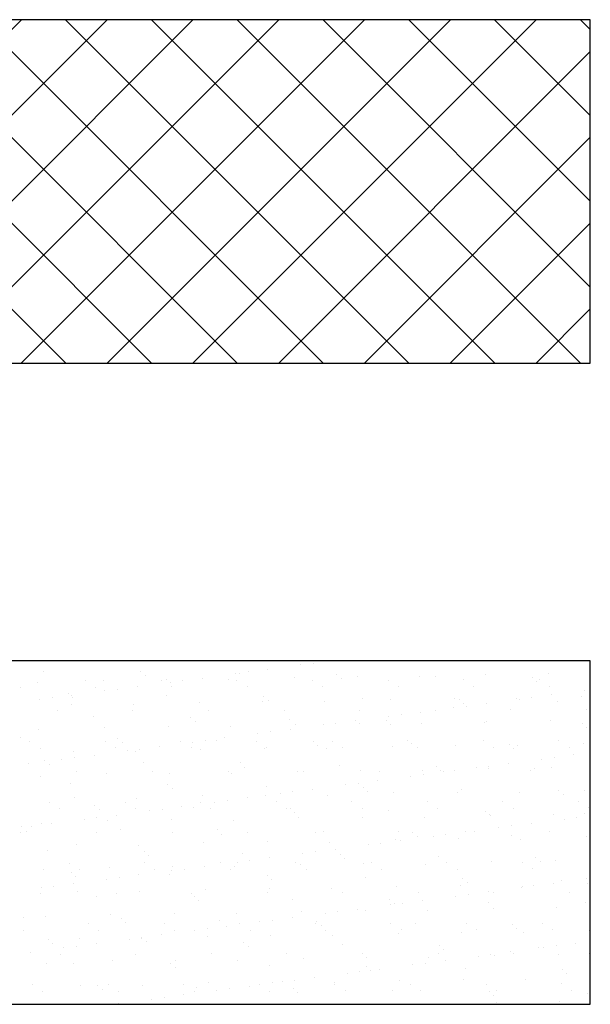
# Model space of a CAD drawing. Header units: millimetres. Extents: x -7023 to 53801, y 9849 to 33561.
# Tile 74 of 256: x 9531 to 9591, y 20913 to 21016. Entities that reach past the tile are written whole.
import ezdxf

# ---------------------------------------------------------------- set-up
doc = ezdxf.new("R2010")
doc.units = ezdxf.units.MM
doc.layers.add('.IE_podklad', color=252, linetype='Continuous')

msp = doc.modelspace()

# ---------------------------------------------------------------- linework, layer by layer
at = {"layer": '.IE_podklad'}
for p, q in [((9590.63, 21016.4), (9471.12, 21016.4)), ((9495.16, 20980.47), (9531.09, 21016.4)), ((9535.73, 20980.47), (9499.8, 21016.4)), ((9504.14, 20980.47), (9540.07, 21016.4)), ((9544.71, 20980.47), (9508.78, 21016.4)), ((9513.12, 20980.47), (9549.05, 21016.4)), ((9553.69, 20980.47), (9517.76, 21016.4)), ((9522.1, 20980.47), (9558.03, 21016.4)), ((9562.67, 20980.47), (9526.74, 21016.4)), ((9531.08, 20980.47), (9567.01, 21016.4)), ((9571.65, 20980.47), (9535.72, 21016.4)), ((9540.06, 20980.47), (9575.99, 21016.4)), ((9580.63, 20980.47), (9544.7, 21016.4)), ((9549.04, 20980.47), (9584.97, 21016.4)), ((9589.61, 20980.47), (9553.68, 21016.4)), ((9590.63, 20988.43), (9562.66, 21016.4)), ((9590.63, 20997.41), (9571.64, 21016.4)), ((9590.63, 21006.39), (9580.62, 21016.4)), ((9590.63, 21015.37), (9589.6, 21016.4)), ((9590.63, 20980.47), (9590.63, 21016.4)), ((9558.02, 20980.47), (9590.63, 21013.08)), ((9567, 20980.47), (9590.63, 21004.1)), ((9575.98, 20980.47), (9590.63, 20995.12)), ((9584.96, 20980.47), (9590.63, 20986.14)), ((9471.12, 20980.47), (9590.63, 20980.47)), ((9590.63, 20949.34), (9471.12, 20949.34)), ((9560.34, 20948.9), (9560.34, 20948.9)), ((9561.66, 20949.07), (9561.66, 20949.07)), ((9590.63, 20913.41), (9590.63, 20949.34)), ((9533.45, 20948.27), (9533.45, 20948.27)), ((9543.61, 20948.19), (9543.61, 20948.19)), ((9553.5, 20948), (9553.5, 20948)), ((9553.92, 20947.96), (9553.92, 20947.96)), ((9554.83, 20948.17), (9554.83, 20948.17)), ((9556.89, 20948.44), (9556.89, 20948.44)), ((9564.09, 20947.88), (9564.09, 20947.88)), ((9579.65, 20947.9), (9579.65, 20947.9)), ((9586.3, 20947.99), (9586.3, 20947.99)), ((9532.77, 20947.05), (9532.77, 20947.05)), ((9537.83, 20947.27), (9537.83, 20947.27)), ((9539.64, 20947.3), (9539.64, 20947.3)), ((9544.08, 20947.76), (9544.08, 20947.76)), ((9545.74, 20947.28), (9545.74, 20947.28)), ((9546.28, 20947.39), (9546.28, 20947.39)), ((9546.67, 20947.1), (9546.67, 20947.1)), ((9547.99, 20947.27), (9547.99, 20947.27)), ((9550.05, 20947.54), (9550.05, 20947.54)), ((9552.78, 20947.35), (9552.78, 20947.35)), ((9553.65, 20947.3), (9553.65, 20947.3)), ((9559.64, 20947.6), (9559.64, 20947.6)), ((9561.56, 20947.31), (9561.56, 20947.31)), ((9564.56, 20947.45), (9564.56, 20947.45)), ((9566.29, 20947.69), (9566.29, 20947.69)), ((9569.47, 20947.33), (9569.47, 20947.33)), ((9572.79, 20947.66), (9572.79, 20947.66)), ((9574.4, 20947.65), (9574.4, 20947.65)), ((9577.38, 20947.34), (9577.38, 20947.34)), ((9584.57, 20947.56), (9584.57, 20947.56)), ((9585.03, 20947.13), (9585.03, 20947.13)), ((9585.29, 20947.35), (9585.29, 20947.35)), ((9530.99, 20946.57), (9530.99, 20946.57)), ((9535.98, 20945.96), (9535.98, 20945.96)), ((9536.38, 20945.74), (9536.38, 20945.74)), ((9538.9, 20946.59), (9538.9, 20946.59)), ((9539.83, 20946.2), (9539.83, 20946.2)), ((9541.15, 20946.37), (9541.15, 20946.37)), ((9543.22, 20946.64), (9543.22, 20946.64)), ((9546.29, 20945.73), (9546.29, 20945.73)), ((9546.81, 20946.6), (9546.81, 20946.6)), ((9554.72, 20946.61), (9554.72, 20946.61)), ((9562.63, 20946.63), (9562.63, 20946.63)), ((9570.54, 20946.64), (9570.54, 20946.64)), ((9578.45, 20946.66), (9578.45, 20946.66)), ((9586.36, 20946.67), (9586.36, 20946.67)), ((9586.58, 20945.77), (9586.58, 20945.77)), ((9590.03, 20946.23), (9590.03, 20946.23)), ((9532.99, 20945.3), (9532.99, 20945.3)), ((9534.31, 20945.47), (9534.31, 20945.47)), ((9536.36, 20944.79), (9536.36, 20944.79)), ((9536.44, 20945.53), (9536.44, 20945.53)), ((9542.86, 20944.76), (9542.86, 20944.76)), ((9549.72, 20945), (9549.72, 20945)), ((9556.37, 20945.09), (9556.37, 20945.09)), ((9556.45, 20945.65), (9556.45, 20945.65)), ((9556.92, 20945.22), (9556.92, 20945.22)), ((9562.86, 20945.06), (9562.86, 20945.06)), ((9566.77, 20945.42), (9566.77, 20945.42)), ((9569.72, 20945.3), (9569.72, 20945.3)), ((9576.37, 20945.39), (9576.37, 20945.39)), ((9576.93, 20945.33), (9576.93, 20945.33)), ((9577.4, 20944.9), (9577.4, 20944.9)), ((9579.74, 20944.87), (9579.74, 20944.87)), ((9582.87, 20945.36), (9582.87, 20945.36)), ((9583.19, 20945.33), (9583.19, 20945.33)), ((9584.52, 20945.5), (9584.52, 20945.5)), ((9587.24, 20945.11), (9587.24, 20945.11)), ((9589.73, 20945.61), (9589.73, 20945.61)), ((9534.85, 20944.11), (9534.85, 20944.11)), ((9542.76, 20944.13), (9542.76, 20944.13)), ((9550.67, 20944.14), (9550.67, 20944.14)), ((9558.58, 20944.16), (9558.58, 20944.16)), ((9566.49, 20944.17), (9566.49, 20944.17)), ((9570.84, 20943.7), (9570.84, 20943.7)), ((9572.91, 20943.97), (9572.91, 20943.97)), ((9574.4, 20944.19), (9574.4, 20944.19)), ((9576.36, 20944.43), (9576.36, 20944.43)), ((9577.68, 20944.6), (9577.68, 20944.6)), ((9582.31, 20944.2), (9582.31, 20944.2)), ((9590.22, 20944.22), (9590.22, 20944.22)), ((9538.65, 20943.5), (9538.65, 20943.5)), ((9548.82, 20943.42), (9548.82, 20943.42)), ((9549.29, 20942.99), (9549.29, 20942.99)), ((9559.13, 20943.19), (9559.13, 20943.19)), ((9559.8, 20942.71), (9559.8, 20942.71)), ((9562.68, 20942.63), (9562.68, 20942.63)), ((9564, 20942.8), (9564, 20942.8)), ((9566.07, 20943.07), (9566.07, 20943.07)), ((9566.45, 20942.79), (9566.45, 20942.79)), ((9569.29, 20943.1), (9569.29, 20943.1)), ((9569.52, 20943.53), (9569.52, 20943.53)), ((9569.76, 20942.68), (9569.76, 20942.68)), ((9572.95, 20942.76), (9572.95, 20942.76)), ((9579.61, 20942.88), (9579.61, 20942.88)), ((9579.81, 20943.01), (9579.81, 20943.01)), ((9586.46, 20943.09), (9586.46, 20943.09)), ((9589.77, 20942.79), (9589.77, 20942.79)), ((9532.93, 20942.16), (9532.93, 20942.16)), ((9539.8, 20942.41), (9539.8, 20942.41)), ((9546.44, 20942.49), (9546.44, 20942.49)), ((9552.94, 20942.46), (9552.94, 20942.46)), ((9555.84, 20941.73), (9555.84, 20941.73)), ((9557.17, 20941.9), (9557.17, 20941.9)), ((9559.23, 20942.17), (9559.23, 20942.17)), ((9590.24, 20942.36), (9590.24, 20942.36)), ((9531.02, 20941.27), (9531.02, 20941.27)), ((9531.98, 20940.89), (9531.98, 20940.89)), ((9539.88, 20940.91), (9539.88, 20940.91)), ((9541.18, 20941.19), (9541.18, 20941.19)), ((9541.65, 20940.76), (9541.65, 20940.76)), ((9547.79, 20940.92), (9547.79, 20940.92)), ((9549.01, 20940.83), (9549.01, 20940.83)), ((9550.33, 20941), (9550.33, 20941)), ((9551.49, 20940.96), (9551.49, 20940.96)), ((9552.39, 20941.27), (9552.39, 20941.27)), ((9555.7, 20940.94), (9555.7, 20940.94)), ((9561.66, 20940.88), (9561.66, 20940.88)), ((9563.61, 20940.95), (9563.61, 20940.95)), ((9571.52, 20940.97), (9571.52, 20940.97)), ((9571.97, 20940.65), (9571.97, 20940.65)), ((9579.43, 20940.98), (9579.43, 20940.98)), ((9582.14, 20940.56), (9582.14, 20940.56)), ((9587.34, 20940.99), (9587.34, 20940.99)), ((9589.89, 20940.71), (9589.89, 20940.71)), ((9533.05, 20940.21), (9533.05, 20940.21)), ((9536.52, 20939.89), (9536.52, 20939.89)), ((9540.96, 20940.23), (9540.96, 20940.23)), ((9542.17, 20939.93), (9542.17, 20939.93)), ((9543.02, 20939.86), (9543.02, 20939.86)), ((9543.49, 20940.1), (9543.49, 20940.1)), ((9545.56, 20940.37), (9545.56, 20940.37)), ((9548.87, 20940.24), (9548.87, 20940.24)), ((9549.88, 20940.11), (9549.88, 20940.11)), ((9556.53, 20940.19), (9556.53, 20940.19)), ((9556.78, 20940.25), (9556.78, 20940.25)), ((9562.13, 20940.45), (9562.13, 20940.45)), ((9563.02, 20940.16), (9563.02, 20940.16)), ((9564.69, 20940.27), (9564.69, 20940.27)), ((9569.88, 20940.41), (9569.88, 20940.41)), ((9572.6, 20940.28), (9572.6, 20940.28)), ((9576.53, 20940.5), (9576.53, 20940.5)), ((9580.51, 20940.3), (9580.51, 20940.3)), ((9582.6, 20940.13), (9582.6, 20940.13)), ((9583.03, 20940.46), (9583.03, 20940.46)), ((9588.42, 20940.31), (9588.42, 20940.31)), ((9531.88, 20938.57), (9531.88, 20938.57)), ((9533.55, 20938.96), (9533.55, 20938.96)), ((9534.01, 20938.53), (9534.01, 20938.53)), ((9535.33, 20939.03), (9535.33, 20939.03)), ((9536.66, 20939.2), (9536.66, 20939.2)), ((9538.72, 20939.47), (9538.72, 20939.47)), ((9543.86, 20938.73), (9543.86, 20938.73)), ((9554.02, 20938.65), (9554.02, 20938.65)), ((9582.09, 20938.61), (9582.09, 20938.61)), ((9585.54, 20939.06), (9585.54, 20939.06)), ((9586.86, 20939.23), (9586.86, 20939.23)), ((9588.92, 20939.51), (9588.92, 20939.51)), ((9536.9, 20937.75), (9536.9, 20937.75)), ((9539.96, 20937.51), (9539.96, 20937.51)), ((9544.81, 20937.77), (9544.81, 20937.77)), ((9546.6, 20937.6), (9546.6, 20937.6)), ((9552.72, 20937.78), (9552.72, 20937.78)), ((9553.1, 20937.57), (9553.1, 20937.57)), ((9554.49, 20938.22), (9554.49, 20938.22)), ((9559.96, 20937.81), (9559.96, 20937.81)), ((9560.63, 20937.8), (9560.63, 20937.8)), ((9564.34, 20938.42), (9564.34, 20938.42)), ((9566.61, 20937.9), (9566.61, 20937.9)), ((9568.54, 20937.81), (9568.54, 20937.81)), ((9573.11, 20937.87), (9573.11, 20937.87)), ((9574.5, 20938.33), (9574.5, 20938.33)), ((9574.97, 20937.91), (9574.97, 20937.91)), ((9575.25, 20937.71), (9575.25, 20937.71)), ((9576.45, 20937.83), (9576.45, 20937.83)), ((9578.7, 20938.16), (9578.7, 20938.16)), ((9579.97, 20938.11), (9579.97, 20938.11)), ((9580.02, 20938.33), (9580.02, 20938.33)), ((9584.36, 20937.84), (9584.36, 20937.84)), ((9584.81, 20938.11), (9584.81, 20938.11)), ((9586.62, 20938.2), (9586.62, 20938.2)), ((9533.09, 20937.27), (9533.09, 20937.27)), ((9536.22, 20936.5), (9536.22, 20936.5)), ((9566.35, 20936.53), (9566.35, 20936.53)), ((9568.41, 20936.81), (9568.41, 20936.81)), ((9571.86, 20937.26), (9571.86, 20937.26)), ((9573.18, 20937.43), (9573.18, 20937.43)), ((9546.39, 20936.42), (9546.39, 20936.42)), ((9546.86, 20935.99), (9546.86, 20935.99)), ((9556.7, 20936.19), (9556.7, 20936.19)), ((9558.19, 20935.46), (9558.19, 20935.46)), ((9559.51, 20935.63), (9559.51, 20935.63)), ((9561.57, 20935.91), (9561.57, 20935.91)), ((9565.02, 20936.36), (9565.02, 20936.36)), ((9566.86, 20936.1), (9566.86, 20936.1)), ((9567.33, 20935.68), (9567.33, 20935.68)), ((9570.04, 20935.52), (9570.04, 20935.52)), ((9576.69, 20935.6), (9576.69, 20935.6)), ((9577.18, 20935.88), (9577.18, 20935.88)), ((9583.19, 20935.57), (9583.19, 20935.57)), ((9587.34, 20935.79), (9587.34, 20935.79)), ((9590.05, 20935.82), (9590.05, 20935.82)), ((9534.03, 20934.53), (9534.03, 20934.53)), ((9536.68, 20935), (9536.68, 20935)), ((9541.94, 20934.55), (9541.94, 20934.55)), ((9543.18, 20934.97), (9543.18, 20934.97)), ((9549.85, 20934.56), (9549.85, 20934.56)), ((9550.04, 20935.22), (9550.04, 20935.22)), ((9551.35, 20934.56), (9551.35, 20934.56)), ((9552.67, 20934.73), (9552.67, 20934.73)), ((9554.74, 20935.01), (9554.74, 20935.01)), ((9556.69, 20935.3), (9556.69, 20935.3)), ((9557.76, 20934.58), (9557.76, 20934.58)), ((9563.18, 20935.27), (9563.18, 20935.27)), ((9565.67, 20934.59), (9565.67, 20934.59)), ((9573.58, 20934.6), (9573.58, 20934.6)), ((9581.49, 20934.62), (9581.49, 20934.62)), ((9587.81, 20935.36), (9587.81, 20935.36)), ((9589.4, 20934.63), (9589.4, 20934.63)), ((9535.1, 20933.85), (9535.1, 20933.85)), ((9538.75, 20934.19), (9538.75, 20934.19)), ((9539.22, 20933.76), (9539.22, 20933.76)), ((9543.01, 20933.87), (9543.01, 20933.87)), ((9544.51, 20933.66), (9544.51, 20933.66)), ((9545.83, 20933.83), (9545.83, 20933.83)), ((9547.9, 20934.1), (9547.9, 20934.1)), ((9549.07, 20933.96), (9549.07, 20933.96)), ((9550.92, 20933.88), (9550.92, 20933.88)), ((9558.83, 20933.89), (9558.83, 20933.89)), ((9559.23, 20933.88), (9559.23, 20933.88)), ((9559.7, 20933.45), (9559.7, 20933.45)), ((9566.74, 20933.91), (9566.74, 20933.91)), ((9569.54, 20933.65), (9569.54, 20933.65)), ((9574.65, 20933.92), (9574.65, 20933.92)), ((9579.71, 20933.56), (9579.71, 20933.56)), ((9582.56, 20933.94), (9582.56, 20933.94)), ((9590.47, 20933.95), (9590.47, 20933.95)), ((9533.25, 20932.37), (9533.25, 20932.37)), ((9537.68, 20932.76), (9537.68, 20932.76)), ((9539, 20932.93), (9539, 20932.93)), ((9540.12, 20932.62), (9540.12, 20932.62)), ((9541.06, 20933.2), (9541.06, 20933.2)), ((9546.76, 20932.7), (9546.76, 20932.7)), ((9553.26, 20932.67), (9553.26, 20932.67)), ((9560.12, 20932.92), (9560.12, 20932.92)), ((9566.77, 20933), (9566.77, 20933)), ((9573.27, 20932.97), (9573.27, 20932.97)), ((9580.13, 20933.22), (9580.13, 20933.22)), ((9580.17, 20933.13), (9580.17, 20933.13)), ((9584.43, 20932.34), (9584.43, 20932.34)), ((9586.78, 20933.3), (9586.78, 20933.3)), ((9587.88, 20932.79), (9587.88, 20932.79)), ((9589.2, 20932.97), (9589.2, 20932.97)), ((9590.02, 20933.34), (9590.02, 20933.34)), ((9531.04, 20931.38), (9531.04, 20931.38)), ((9531.12, 20931.96), (9531.12, 20931.96)), ((9531.58, 20931.53), (9531.58, 20931.53)), ((9532.16, 20932.03), (9532.16, 20932.03)), ((9534.23, 20932.3), (9534.23, 20932.3)), ((9538.95, 20931.39), (9538.95, 20931.39)), ((9541.43, 20931.73), (9541.43, 20931.73)), ((9546.86, 20931.41), (9546.86, 20931.41)), ((9551.59, 20931.65), (9551.59, 20931.65)), ((9554.77, 20931.42), (9554.77, 20931.42)), ((9561.91, 20931.42), (9561.91, 20931.42)), ((9562.68, 20931.44), (9562.68, 20931.44)), ((9570.59, 20931.45), (9570.59, 20931.45)), ((9572.07, 20931.33), (9572.07, 20931.33)), ((9577.59, 20931.44), (9577.59, 20931.44)), ((9578.5, 20931.47), (9578.5, 20931.47)), ((9581.04, 20931.89), (9581.04, 20931.89)), ((9582.36, 20932.07), (9582.36, 20932.07)), ((9586.41, 20931.48), (9586.41, 20931.48)), ((9550.2, 20930.32), (9550.2, 20930.32)), ((9552.06, 20931.22), (9552.06, 20931.22)), ((9556.85, 20930.41), (9556.85, 20930.41)), ((9563.34, 20930.38), (9563.34, 20930.38)), ((9568.69, 20930.27), (9568.69, 20930.27)), ((9570.2, 20930.62), (9570.2, 20930.62)), ((9570.75, 20930.54), (9570.75, 20930.54)), ((9572.54, 20930.91), (9572.54, 20930.91)), ((9574.2, 20930.99), (9574.2, 20930.99)), ((9575.52, 20931.17), (9575.52, 20931.17)), ((9576.85, 20930.71), (9576.85, 20930.71)), ((9582.38, 20931.11), (9582.38, 20931.11)), ((9583.35, 20930.68), (9583.35, 20930.68)), ((9590.21, 20930.92), (9590.21, 20930.92)), ((9533.79, 20929.5), (9533.79, 20929.5)), ((9536.84, 20930.11), (9536.84, 20930.11)), ((9543.34, 20930.07), (9543.34, 20930.07)), ((9543.96, 20929.42), (9543.96, 20929.42)), ((9561.85, 20929.37), (9561.85, 20929.37)), ((9563.92, 20929.64), (9563.92, 20929.64)), ((9567.37, 20930.09), (9567.37, 20930.09)), ((9544.43, 20928.99), (9544.43, 20928.99)), ((9553.69, 20928.29), (9553.69, 20928.29)), ((9554.27, 20929.19), (9554.27, 20929.19)), ((9555.01, 20928.47), (9555.01, 20928.47)), ((9557.08, 20928.74), (9557.08, 20928.74)), ((9559.81, 20928.22), (9559.81, 20928.22)), ((9560.53, 20929.19), (9560.53, 20929.19)), ((9564.44, 20929.11), (9564.44, 20929.11)), ((9564.9, 20928.68), (9564.9, 20928.68)), ((9567.72, 20928.23), (9567.72, 20928.23)), ((9574.75, 20928.88), (9574.75, 20928.88)), ((9575.63, 20928.24), (9575.63, 20928.24)), ((9580.29, 20928.33), (9580.29, 20928.33)), ((9583.54, 20928.26), (9583.54, 20928.26)), ((9584.91, 20928.79), (9584.91, 20928.79)), ((9585.38, 20928.36), (9585.38, 20928.36)), ((9586.94, 20928.41), (9586.94, 20928.41)), ((9533.41, 20927.48), (9533.41, 20927.48)), ((9536.08, 20928.17), (9536.08, 20928.17)), ((9536.32, 20927.19), (9536.32, 20927.19)), ((9537.15, 20927.49), (9537.15, 20927.49)), ((9540.28, 20927.72), (9540.28, 20927.72)), ((9543.99, 20928.19), (9543.99, 20928.19)), ((9545.06, 20927.5), (9545.06, 20927.5)), ((9546.85, 20927.39), (9546.85, 20927.39)), ((9546.92, 20927.81), (9546.92, 20927.81)), ((9548.18, 20927.56), (9548.18, 20927.56)), ((9550.24, 20927.84), (9550.24, 20927.84)), ((9551.9, 20928.2), (9551.9, 20928.2)), ((9552.97, 20927.52), (9552.97, 20927.52)), ((9553.42, 20927.78), (9553.42, 20927.78)), ((9560.28, 20928.02), (9560.28, 20928.02)), ((9560.88, 20927.53), (9560.88, 20927.53)), ((9566.93, 20928.11), (9566.93, 20928.11)), ((9568.79, 20927.55), (9568.79, 20927.55)), ((9573.43, 20928.08), (9573.43, 20928.08)), ((9576.7, 20927.56), (9576.7, 20927.56)), ((9584.61, 20927.58), (9584.61, 20927.58)), ((9536.79, 20926.76), (9536.79, 20926.76)), ((9540.02, 20926.49), (9540.02, 20926.49)), ((9541.34, 20926.66), (9541.34, 20926.66)), ((9543.4, 20926.94), (9543.4, 20926.94)), ((9546.64, 20926.96), (9546.64, 20926.96)), ((9556.8, 20926.88), (9556.8, 20926.88)), ((9557.27, 20926.45), (9557.27, 20926.45)), ((9567.11, 20926.65), (9567.11, 20926.65)), ((9577.28, 20926.56), (9577.28, 20926.56)), ((9587.59, 20926.34), (9587.59, 20926.34)), ((9590.22, 20926.52), (9590.22, 20926.52)), ((9533.18, 20925.59), (9533.18, 20925.59)), ((9534.5, 20925.76), (9534.5, 20925.76)), ((9536.57, 20926.04), (9536.57, 20926.04)), ((9537, 20925.21), (9537, 20925.21)), ((9543.5, 20925.18), (9543.5, 20925.18)), ((9550.36, 20925.43), (9550.36, 20925.43)), ((9557.01, 20925.51), (9557.01, 20925.51)), ((9563.5, 20925.48), (9563.5, 20925.48)), ((9570.36, 20925.73), (9570.36, 20925.73)), ((9577.01, 20925.81), (9577.01, 20925.81)), ((9577.74, 20926.13), (9577.74, 20926.13)), ((9579.93, 20925.17), (9579.93, 20925.17)), ((9583.38, 20925.62), (9583.38, 20925.62)), ((9583.51, 20925.78), (9583.51, 20925.78)), ((9584.7, 20925.8), (9584.7, 20925.8)), ((9586.77, 20926.07), (9586.77, 20926.07)), ((9588.46, 20925.12), (9588.46, 20925.12)), ((9590.37, 20926.03), (9590.37, 20926.03)), ((9533.09, 20925.02), (9533.09, 20925.02)), ((9539, 20924.73), (9539, 20924.73)), ((9541, 20925.03), (9541, 20925.03)), ((9548.91, 20925.05), (9548.91, 20925.05)), ((9549.16, 20924.65), (9549.16, 20924.65)), ((9549.63, 20924.22), (9549.63, 20924.22)), ((9556.82, 20925.06), (9556.82, 20925.06)), ((9559.48, 20924.42), (9559.48, 20924.42)), ((9564.73, 20925.08), (9564.73, 20925.08)), ((9569.64, 20924.33), (9569.64, 20924.33)), ((9572.64, 20925.09), (9572.64, 20925.09)), ((9573.09, 20924.27), (9573.09, 20924.27)), ((9576.54, 20924.72), (9576.54, 20924.72)), ((9577.87, 20924.9), (9577.87, 20924.9)), ((9579.95, 20924.11), (9579.95, 20924.11)), ((9580.55, 20925.11), (9580.55, 20925.11)), ((9560.44, 20923.13), (9560.44, 20923.13)), ((9564.19, 20923.1), (9564.19, 20923.1)), ((9566.26, 20923.37), (9566.26, 20923.37)), ((9567.09, 20923.22), (9567.09, 20923.22)), ((9569.71, 20923.82), (9569.71, 20923.82)), ((9570.11, 20923.91), (9570.11, 20923.91)), ((9571.03, 20924), (9571.03, 20924)), ((9573.59, 20923.18), (9573.59, 20923.18)), ((9580.45, 20923.43), (9580.45, 20923.43)), ((9587.1, 20923.52), (9587.1, 20923.52)), ((9590.12, 20924.02), (9590.12, 20924.02)), ((9590.59, 20923.59), (9590.59, 20923.59)), ((9531.36, 20922.5), (9531.36, 20922.5)), ((9533.57, 20922.58), (9533.57, 20922.58)), ((9540.44, 20922.83), (9540.44, 20922.83)), ((9541.53, 20922.42), (9541.53, 20922.42)), ((9547.08, 20922.91), (9547.08, 20922.91)), ((9551.84, 20922.19), (9551.84, 20922.19)), ((9553.58, 20922.88), (9553.58, 20922.88)), ((9557.36, 20922.2), (9557.36, 20922.2)), ((9559.42, 20922.47), (9559.42, 20922.47)), ((9562.01, 20922.11), (9562.01, 20922.11)), ((9562.87, 20922.92), (9562.87, 20922.92)), ((9531.29, 20921.12), (9531.29, 20921.12)), ((9538.13, 20921.81), (9538.13, 20921.81)), ((9539.2, 20921.13), (9539.2, 20921.13)), ((9542, 20921.99), (9542, 20921.99)), ((9546.04, 20921.83), (9546.04, 20921.83)), ((9547.11, 20921.14), (9547.11, 20921.14)), ((9549.2, 20921.12), (9549.2, 20921.12)), ((9550.52, 20921.3), (9550.52, 20921.3)), ((9552.58, 20921.57), (9552.58, 20921.57)), ((9553.95, 20921.84), (9553.95, 20921.84)), ((9555.02, 20921.16), (9555.02, 20921.16)), ((9556.03, 20922.02), (9556.03, 20922.02)), ((9561.86, 20921.86), (9561.86, 20921.86)), ((9562.47, 20921.68), (9562.47, 20921.68)), ((9562.93, 20921.17), (9562.93, 20921.17)), ((9569.77, 20921.87), (9569.77, 20921.87)), ((9570.84, 20921.19), (9570.84, 20921.19)), ((9572.32, 20921.88), (9572.32, 20921.88)), ((9577.68, 20921.88), (9577.68, 20921.88)), ((9578.75, 20921.2), (9578.75, 20921.2)), ((9582.48, 20921.79), (9582.48, 20921.79)), ((9582.95, 20921.36), (9582.95, 20921.36)), ((9585.59, 20921.9), (9585.59, 20921.9)), ((9586.66, 20921.22), (9586.66, 20921.22)), ((9590.53, 20921.13), (9590.53, 20921.13)), ((9533.89, 20920.19), (9533.89, 20920.19)), ((9537.16, 20920.32), (9537.16, 20920.32)), ((9542.36, 20920.22), (9542.36, 20920.22)), ((9543.66, 20920.29), (9543.66, 20920.29)), ((9543.68, 20920.4), (9543.68, 20920.4)), ((9545.75, 20920.67), (9545.75, 20920.67)), ((9550.52, 20920.53), (9550.52, 20920.53)), ((9557.17, 20920.62), (9557.17, 20920.62)), ((9563.66, 20920.59), (9563.66, 20920.59)), ((9570.52, 20920.83), (9570.52, 20920.83)), ((9577.17, 20920.92), (9577.17, 20920.92)), ((9583.67, 20920.89), (9583.67, 20920.89)), ((9534.36, 20919.76), (9534.36, 20919.76)), ((9535.52, 20919.32), (9535.52, 20919.32)), ((9536.84, 20919.5), (9536.84, 20919.5)), ((9538.91, 20919.77), (9538.91, 20919.77)), ((9544.21, 20919.96), (9544.21, 20919.96)), ((9554.37, 20919.88), (9554.37, 20919.88)), ((9554.84, 20919.45), (9554.84, 20919.45)), ((9564.68, 20919.65), (9564.68, 20919.65)), ((9574.85, 20919.56), (9574.85, 20919.56)), ((9575.32, 20919.14), (9575.32, 20919.14)), ((9585.16, 20919.34), (9585.16, 20919.34)), ((9585.72, 20919.36), (9585.72, 20919.36)), ((9587.05, 20919.53), (9587.05, 20919.53)), ((9589.11, 20919.8), (9589.11, 20919.8)), ((9532.07, 20918.87), (9532.07, 20918.87)), ((9535.15, 20918.66), (9535.15, 20918.66)), ((9540.6, 20917.94), (9540.6, 20917.94)), ((9543.06, 20918.67), (9543.06, 20918.67)), ((9547.24, 20918.02), (9547.24, 20918.02)), ((9550.97, 20918.69), (9550.97, 20918.69)), ((9553.74, 20917.99), (9553.74, 20917.99)), ((9558.88, 20918.7), (9558.88, 20918.7)), ((9560.6, 20918.24), (9560.6, 20918.24)), ((9566.79, 20918.72), (9566.79, 20918.72)), ((9567.25, 20918.32), (9567.25, 20918.32)), ((9573.75, 20918.29), (9573.75, 20918.29)), ((9574.7, 20918.73), (9574.7, 20918.73)), ((9575.44, 20918), (9575.44, 20918)), ((9578.89, 20918.46), (9578.89, 20918.46)), ((9580.21, 20918.63), (9580.21, 20918.63)), ((9580.61, 20918.54), (9580.61, 20918.54)), ((9582.27, 20918.9), (9582.27, 20918.9)), ((9582.61, 20918.75), (9582.61, 20918.75)), ((9587.26, 20918.62), (9587.26, 20918.62)), ((9590.52, 20918.76), (9590.52, 20918.76)), ((9533.73, 20917.69), (9533.73, 20917.69)), ((9536.57, 20917.73), (9536.57, 20917.73)), ((9546.73, 20917.65), (9546.73, 20917.65)), ((9547.2, 20917.22), (9547.2, 20917.22)), ((9557.05, 20917.42), (9557.05, 20917.42)), ((9567.21, 20917.33), (9567.21, 20917.33)), ((9567.68, 20916.91), (9567.68, 20916.91)), ((9568.6, 20917.1), (9568.6, 20917.1)), ((9572.05, 20917.55), (9572.05, 20917.55)), ((9573.37, 20917.73), (9573.37, 20917.73)), ((9577.53, 20917.11), (9577.53, 20917.11)), ((9587.69, 20917.02), (9587.69, 20917.02)), ((9559.7, 20915.93), (9559.7, 20915.93)), ((9561.76, 20916.2), (9561.76, 20916.2)), ((9565.21, 20916.65), (9565.21, 20916.65)), ((9566.53, 20916.83), (9566.53, 20916.83)), ((9570.68, 20915.94), (9570.68, 20915.94)), ((9577.33, 20916.02), (9577.33, 20916.02)), ((9583.83, 20915.99), (9583.83, 20915.99)), ((9588.16, 20916.59), (9588.16, 20916.59)), ((9532.27, 20915.44), (9532.27, 20915.44)), ((9537.32, 20915.42), (9537.32, 20915.42)), ((9539.1, 20915.42), (9539.1, 20915.42)), ((9539.57, 20914.99), (9539.57, 20914.99)), ((9540.18, 20915.45), (9540.18, 20915.45)), ((9543.82, 20915.39), (9543.82, 20915.39)), ((9548.09, 20915.47), (9548.09, 20915.47)), ((9549.41, 20915.19), (9549.41, 20915.19)), ((9550.68, 20915.64), (9550.68, 20915.64)), ((9551.54, 20914.85), (9551.54, 20914.85)), ((9552.86, 20915.03), (9552.86, 20915.03)), ((9554.93, 20915.3), (9554.93, 20915.3)), ((9556, 20915.48), (9556, 20915.48)), ((9557.33, 20915.72), (9557.33, 20915.72)), ((9558.38, 20915.75), (9558.38, 20915.75)), ((9559.58, 20915.11), (9559.58, 20915.11)), ((9563.82, 20915.69), (9563.82, 20915.69)), ((9563.91, 20915.49), (9563.91, 20915.49)), ((9569.89, 20914.88), (9569.89, 20914.88)), ((9571.82, 20915.51), (9571.82, 20915.51)), ((9572.89, 20914.83), (9572.89, 20914.83)), ((9579.73, 20915.52), (9579.73, 20915.52)), ((9580.8, 20914.84), (9580.8, 20914.84)), ((9587.64, 20915.54), (9587.64, 20915.54)), ((9588.71, 20914.86), (9588.71, 20914.86)), ((9533.34, 20914.76), (9533.34, 20914.76)), ((9541.25, 20914.77), (9541.25, 20914.77)), ((9544.7, 20913.95), (9544.7, 20913.95)), ((9546.02, 20914.13), (9546.02, 20914.13)), ((9548.09, 20914.4), (9548.09, 20914.4)), ((9549.16, 20914.78), (9549.16, 20914.78)), ((9557.07, 20914.8), (9557.07, 20914.8)), ((9560.04, 20914.68), (9560.04, 20914.68)), ((9564.98, 20914.81), (9564.98, 20914.81)), ((9580.05, 20914.79), (9580.05, 20914.79)), ((9580.52, 20914.36), (9580.52, 20914.36)), ((9590.37, 20914.57), (9590.37, 20914.57)), ((9471.12, 20913.41), (9590.63, 20913.41)), ((9541.25, 20913.5), (9541.25, 20913.5)), ((9567.41, 20913.43), (9567.41, 20913.43)), ((9580.77, 20913.64), (9580.77, 20913.64)), ((9587.42, 20913.73), (9587.42, 20913.73))]:
    msp.add_line(p, q, dxfattribs=at)

doc.saveas('drawing.dxf')
